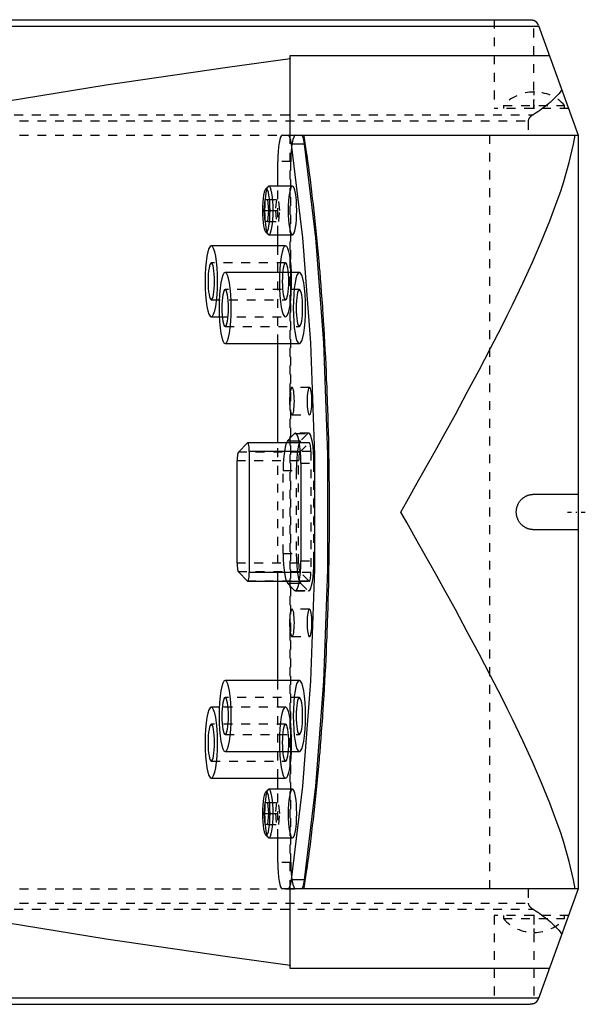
# Model space of a CAD drawing. Extents: x -545 to 345, y -109 to 109.
# Tile 3 of 19: x -228 to -164, y -56 to 56. Entities that reach past the tile are written whole.
import ezdxf

# ---------------------------------------------------------------- set-up
doc = ezdxf.new("R2010")
doc.units = 0
doc.linetypes.add('CENTER', pattern=[1.5, 0.45, -0.5, 0.05, -0.5])
doc.linetypes.add('DASHED', pattern=[2, 1, -1])
for name, color, linetype in [('AM_0', 7, 'CONTINUOUS'), ('AM_3', 7, 'DASHED'), ('AM_7', 7, 'CENTER')]:
    doc.layers.add(name, color=color, linetype=linetype)

msp = doc.modelspace()

# ---------------------------------------------------------------- linework, layer by layer
at = {"layer": 'AM_0', "color": 7, "linetype": 'CONTINUOUS'}
for p, q in [((-266.72, 54.78), (-168.97, 54.78)), ((-265.47, 55.5), (-169.93, 55.5)), ((-168.99, 54.84), (-164.5, 42.5)), ((-197.01, 42.5), (-197.01, 51.12)), ((-197.01, 51.12), (-197, 51.08)), ((-197, 42.5), (-197, 51.48)), ((-197, 51.48), (-167.77, 51.48)), ((-197.87, 42.5), (-164.5, 42.5)), ((-164.5, 42.5), (-164.5, -42.5)), ((-195.37, 41.46), (-196.84, 41.46)), ((-198.39, 36.75), (-198.39, 39.5)), ((-199.48, 36.71), (-199.77, 36.41)), ((-196.74, 36.75), (-199.4, 36.75)), ((-199.94, 34), (-199.82, 35.24)), ((-199.82, 35.24), (-199.57, 35.24)), ((-199.57, 35.24), (-199.45, 34)), ((-199.82, 32.76), (-199.94, 34)), ((-199.94, 34), (-199.45, 34)), ((-199.45, 34), (-199.57, 32.76)), ((-199.57, 32.76), (-199.82, 32.76)), ((-199.77, 31.59), (-199.48, 31.29)), ((-199.4, 31.25), (-196.74, 31.25)), ((-198.39, 30), (-198.39, 31.25)), ((-197.52, 30), (-205.89, 30)), ((-195.96, 27), (-204.33, 27)), ((-205.89, 22), (-205, 22)), ((-204.33, 19), (-195.96, 19)), ((-198.39, 7.81), (-198.39, 19)), ((-202.84, 6.75), (-201.81, 7.79)), ((-195.96, 7.81), (-201.78, 7.81)), ((-197.29, 8.04), (-197.43, 7.81)), ((-197.29, 8.04), (-196.5, 8.85)), ((-197.29, 8.04), (-196, 8.04)), ((-196.5, 8.85), (-196.29, 8.85)), ((-201.61, 6.81), (-201.61, -6.81)), ((-195.85, 6.81), (-201.61, 6.81)), ((-202.98, -5.77), (-202.98, 5.77)), ((-195.8, 5.5), (-195.8, -5.49)), ((-169.5, 2), (-164.5, 2)), ((-164.5, -2), (-169.5, -2)), ((-201.81, -7.79), (-202.84, -6.75)), ((-195.85, -6.81), (-201.61, -6.81)), ((-201.78, -7.81), (-195.96, -7.81)), ((-198.39, -19), (-198.39, -7.81)), ((-197.42, -7.81), (-197.29, -8.03)), ((-197.29, -8.03), (-196, -8.03)), ((-196.5, -8.84), (-197.29, -8.03)), ((-196.5, -8.84), (-196.29, -8.84)), ((-195.96, -19), (-204.33, -19)), ((-205, -22), (-205.89, -22)), ((-204.33, -27), (-195.96, -27)), ((-205.89, -30), (-197.52, -30)), ((-198.39, -31.25), (-198.39, -30)), ((-199.48, -31.29), (-199.77, -31.59)), ((-196.74, -31.25), (-199.4, -31.25)), ((-199.94, -34), (-199.82, -32.76)), ((-199.82, -32.76), (-199.57, -32.76)), ((-199.57, -32.76), (-199.45, -34)), ((-199.82, -35.24), (-199.94, -34)), ((-199.94, -34), (-199.45, -34)), ((-199.45, -34), (-199.57, -35.24)), ((-199.57, -35.24), (-199.82, -35.24)), ((-199.77, -36.41), (-199.48, -36.71)), ((-199.4, -36.75), (-196.74, -36.75)), ((-198.39, -39.5), (-198.39, -36.75)), ((-195.37, -41.46), (-196.84, -41.46)), ((-164.5, -42.5), (-197.87, -42.5)), ((-197.01, -51.12), (-197.01, -42.5)), ((-197, -51.48), (-197, -42.5)), ((-164.5, -42.5), (-168.99, -54.84)), ((-197, -51.08), (-197.01, -51.12)), ((-167.77, -51.48), (-197, -51.48)), ((-266.72, -54.78), (-168.97, -54.78)), ((-265.47, -55.5), (-169.93, -55.5))]:
    msp.add_line(p, q, dxfattribs=at)
for points in [[(-197.87, 42.5), (-197.97, 42.44), (-198.07, 42.27), (-198.16, 41.99), (-198.24, 41.62), (-198.3, 41.17), (-198.35, 40.65), (-198.38, 40.09), (-198.39, 39.5)], [(-196.84, 41.46), (-196.92, 41.9), (-197.02, 42.23), (-197.13, 42.43), (-197.24, 42.5)], [(-195.37, 41.46), (-195.46, 41.9), (-195.55, 42.23), (-195.66, 42.43), (-195.77, 42.5)], [(-196.84, -41.46), (-195.56, -30.9), (-194.68, -19.06), (-194.22, -6.44), (-194.22, 6.44), (-194.68, 19.06), (-195.56, 30.9), (-196.84, 41.46)], [(-195.37, -41.46), (-194.09, -30.9), (-193.21, -19.06), (-192.76, -6.44), (-192.76, 6.44), (-193.21, 19.06), (-194.09, 30.9), (-195.37, 41.46)], [(-199.48, 31.29), (-199.39, 31.25), (-199.3, 31.31), (-199.21, 31.47), (-199.13, 31.73), (-199.06, 32.07), (-199, 32.49), (-198.96, 32.96), (-198.93, 33.47), (-198.92, 34), (-198.93, 34.53), (-198.96, 35.04), (-199, 35.51), (-199.06, 35.93), (-199.13, 36.27), (-199.21, 36.53), (-199.3, 36.69), (-199.39, 36.75), (-199.48, 36.71)], [(-196.74, 31.25), (-196.65, 31.3), (-196.56, 31.46), (-196.48, 31.71), (-196.4, 32.06), (-196.34, 32.47), (-196.3, 32.95), (-196.27, 33.46), (-196.26, 34), (-196.27, 34.54), (-196.3, 35.05), (-196.34, 35.53), (-196.4, 35.94), (-196.48, 36.29), (-196.56, 36.54), (-196.65, 36.7), (-196.74, 36.75)], [(-196.85, 27), (-196.89, 27.71), (-196.96, 28.35), (-197.05, 28.92), (-197.15, 29.38), (-197.27, 29.72), (-197.39, 29.93), (-197.52, 30)], [(-195.96, 19), (-195.82, 19.08), (-195.69, 19.3), (-195.57, 19.67), (-195.47, 20.17), (-195.38, 20.78), (-195.32, 21.47), (-195.28, 22.22), (-195.26, 23), (-195.28, 23.78), (-195.32, 24.53), (-195.38, 25.22), (-195.47, 25.83), (-195.57, 26.33), (-195.69, 26.7), (-195.82, 26.92), (-195.96, 27)], [(-195.8, 5.5), (-195.81, 6.15), (-195.85, 6.78), (-195.9, 7.37), (-195.97, 7.88), (-196.06, 8.3), (-196.16, 8.62), (-196.27, 8.82), (-196.38, 8.9), (-196.5, 8.85)], [(-201.61, 6.81), (-201.61, 7), (-201.62, 7.19), (-201.64, 7.36), (-201.66, 7.51), (-201.68, 7.63), (-201.71, 7.73), (-201.74, 7.79), (-201.78, 7.81), (-201.81, 7.79)], [(-202.84, 6.75), (-202.87, 6.7), (-202.9, 6.61), (-202.93, 6.48), (-202.95, 6.33), (-202.97, 6.16), (-202.98, 5.97), (-202.98, 5.77)], [(-196.5, -8.84), (-196.38, -8.89), (-196.27, -8.81), (-196.16, -8.61), (-196.06, -8.29), (-195.97, -7.87), (-195.9, -7.36), (-195.85, -6.77), (-195.81, -6.14), (-195.8, -5.49)], [(-202.98, -5.77), (-202.98, -5.97), (-202.97, -6.16), (-202.95, -6.33), (-202.93, -6.48), (-202.9, -6.61), (-202.87, -6.7), (-202.84, -6.75)], [(-201.81, -7.79), (-201.78, -7.81), (-201.74, -7.79), (-201.71, -7.73), (-201.68, -7.63), (-201.66, -7.51), (-201.64, -7.36), (-201.62, -7.19), (-201.61, -7), (-201.61, -6.81)], [(-195.96, -27), (-195.82, -26.92), (-195.69, -26.7), (-195.57, -26.33), (-195.47, -25.83), (-195.38, -25.22), (-195.32, -24.53), (-195.28, -23.78), (-195.26, -23), (-195.28, -22.22), (-195.32, -21.47), (-195.38, -20.78), (-195.47, -20.17), (-195.57, -19.67), (-195.69, -19.3), (-195.82, -19.08), (-195.96, -19)], [(-197.52, -30), (-197.39, -29.93), (-197.27, -29.72), (-197.15, -29.38), (-197.05, -28.92), (-196.96, -28.35), (-196.89, -27.71), (-196.85, -27)], [(-199.48, -36.71), (-199.39, -36.75), (-199.3, -36.69), (-199.21, -36.53), (-199.13, -36.27), (-199.06, -35.93), (-199, -35.51), (-198.96, -35.04), (-198.93, -34.53), (-198.92, -34), (-198.93, -33.47), (-198.96, -32.96), (-199, -32.49), (-199.06, -32.07), (-199.13, -31.73), (-199.21, -31.47), (-199.3, -31.31), (-199.39, -31.25), (-199.48, -31.29)], [(-196.74, -36.75), (-196.65, -36.7), (-196.56, -36.54), (-196.48, -36.29), (-196.4, -35.94), (-196.34, -35.53), (-196.3, -35.05), (-196.27, -34.54), (-196.26, -34), (-196.27, -33.46), (-196.3, -32.95), (-196.34, -32.47), (-196.4, -32.06), (-196.48, -31.71), (-196.56, -31.46), (-196.65, -31.3), (-196.74, -31.25)], [(-198.39, -39.5), (-198.38, -40.09), (-198.35, -40.65), (-198.3, -41.17), (-198.24, -41.62), (-198.16, -41.99), (-198.07, -42.27), (-197.97, -42.44), (-197.87, -42.5)], [(-197.24, -42.5), (-197.13, -42.43), (-197.02, -42.23), (-196.92, -41.9), (-196.84, -41.46)], [(-195.77, -42.5), (-195.66, -42.43), (-195.55, -42.23), (-195.46, -41.9), (-195.37, -41.46)]]:
    msp.add_lwpolyline(points, dxfattribs=at)
for points in [[(-199.7, 36.45), (-199.78, 36.4), (-199.86, 36.26), (-199.93, 36.04), (-200, 35.73), (-200.05, 35.36), (-200.09, 34.94), (-200.11, 34.48), (-200.12, 34), (-200.11, 33.52), (-200.09, 33.06), (-200.05, 32.64), (-200, 32.27), (-199.93, 31.96), (-199.86, 31.74), (-199.78, 31.6), (-199.7, 31.55), (-199.61, 31.6), (-199.53, 31.74), (-199.46, 31.96), (-199.39, 32.27), (-199.34, 32.64), (-199.3, 33.06), (-199.28, 33.52), (-199.27, 34), (-199.28, 34.48), (-199.3, 34.94), (-199.34, 35.36), (-199.39, 35.73), (-199.46, 36.04), (-199.53, 36.26), (-199.61, 36.4)], [(-205.89, 22), (-205.76, 22.08), (-205.63, 22.3), (-205.51, 22.67), (-205.4, 23.17), (-205.32, 23.78), (-205.25, 24.47), (-205.21, 25.22), (-205.2, 26), (-205.21, 26.78), (-205.25, 27.53), (-205.32, 28.22), (-205.4, 28.83), (-205.51, 29.33), (-205.63, 29.7), (-205.76, 29.92), (-205.89, 30), (-206.03, 29.92), (-206.16, 29.7), (-206.28, 29.33), (-206.38, 28.83), (-206.47, 28.22), (-206.53, 27.53), (-206.57, 26.78), (-206.59, 26), (-206.57, 25.22), (-206.53, 24.47), (-206.47, 23.78), (-206.38, 23.17), (-206.28, 22.67), (-206.16, 22.3), (-206.03, 22.08)], [(-205.89, 28.1), (-205.96, 28.06), (-206.03, 27.94), (-206.1, 27.75), (-206.15, 27.48), (-206.2, 27.17), (-206.23, 26.8), (-206.25, 26.41), (-206.26, 26), (-206.25, 25.59), (-206.23, 25.2), (-206.2, 24.83), (-206.15, 24.52), (-206.1, 24.25), (-206.03, 24.06), (-205.96, 23.94), (-205.89, 23.9), (-205.82, 23.94), (-205.75, 24.06), (-205.69, 24.25), (-205.64, 24.52), (-205.59, 24.83), (-205.56, 25.2), (-205.54, 25.59), (-205.53, 26), (-205.54, 26.41), (-205.56, 26.8), (-205.59, 27.17), (-205.64, 27.48), (-205.69, 27.75), (-205.75, 27.94), (-205.82, 28.06)], [(-204.33, 19), (-204.19, 19.08), (-204.06, 19.3), (-203.94, 19.67), (-203.84, 20.17), (-203.75, 20.78), (-203.69, 21.47), (-203.65, 22.22), (-203.64, 23), (-203.65, 23.78), (-203.69, 24.53), (-203.75, 25.22), (-203.84, 25.83), (-203.94, 26.33), (-204.06, 26.7), (-204.19, 26.92), (-204.33, 27), (-204.47, 26.92), (-204.6, 26.7), (-204.72, 26.33), (-204.82, 25.83), (-204.91, 25.22), (-204.97, 24.53), (-205.01, 23.78), (-205.02, 23), (-205.01, 22.22), (-204.97, 21.47), (-204.91, 20.78), (-204.82, 20.17), (-204.72, 19.67), (-204.6, 19.3), (-204.47, 19.08)], [(-204.33, 25.1), (-204.4, 25.06), (-204.47, 24.94), (-204.53, 24.75), (-204.59, 24.48), (-204.63, 24.17), (-204.67, 23.8), (-204.69, 23.41), (-204.69, 23), (-204.69, 22.59), (-204.67, 22.2), (-204.63, 21.83), (-204.59, 21.52), (-204.53, 21.25), (-204.47, 21.06), (-204.4, 20.94), (-204.33, 20.9), (-204.26, 20.94), (-204.19, 21.06), (-204.13, 21.25), (-204.07, 21.52), (-204.03, 21.83), (-203.99, 22.2), (-203.97, 22.59), (-203.97, 23), (-203.97, 23.41), (-203.99, 23.8), (-204.03, 24.17), (-204.07, 24.48), (-204.13, 24.75), (-204.19, 24.94), (-204.26, 25.06)], [(-196.79, 10.95), (-196.74, 10.98), (-196.69, 11.07), (-196.64, 11.21), (-196.6, 11.4), (-196.57, 11.64), (-196.54, 11.91), (-196.53, 12.2), (-196.52, 12.5), (-196.53, 12.8), (-196.54, 13.09), (-196.57, 13.36), (-196.6, 13.6), (-196.64, 13.79), (-196.69, 13.93), (-196.74, 14.02), (-196.79, 14.05), (-196.85, 14.02), (-196.9, 13.93), (-196.94, 13.79), (-196.98, 13.6), (-197.02, 13.36), (-197.04, 13.09), (-197.06, 12.8), (-197.06, 12.5), (-197.06, 12.2), (-197.04, 11.91), (-197.02, 11.64), (-196.98, 11.4), (-196.94, 11.21), (-196.9, 11.07), (-196.85, 10.98)], [(-196.79, -14.05), (-196.74, -14.02), (-196.69, -13.93), (-196.64, -13.79), (-196.6, -13.6), (-196.57, -13.36), (-196.54, -13.09), (-196.53, -12.8), (-196.52, -12.5), (-196.53, -12.2), (-196.54, -11.91), (-196.57, -11.64), (-196.6, -11.4), (-196.64, -11.21), (-196.69, -11.07), (-196.74, -10.98), (-196.79, -10.95), (-196.85, -10.98), (-196.9, -11.07), (-196.94, -11.21), (-196.98, -11.4), (-197.02, -11.64), (-197.04, -11.91), (-197.06, -12.2), (-197.06, -12.5), (-197.06, -12.8), (-197.04, -13.09), (-197.02, -13.36), (-196.98, -13.6), (-196.94, -13.79), (-196.9, -13.93), (-196.85, -14.02)], [(-204.33, -27), (-204.19, -26.92), (-204.06, -26.7), (-203.94, -26.33), (-203.84, -25.83), (-203.75, -25.22), (-203.69, -24.53), (-203.65, -23.78), (-203.64, -23), (-203.65, -22.22), (-203.69, -21.47), (-203.75, -20.78), (-203.84, -20.17), (-203.94, -19.67), (-204.06, -19.3), (-204.19, -19.08), (-204.33, -19), (-204.47, -19.08), (-204.6, -19.3), (-204.72, -19.67), (-204.82, -20.17), (-204.91, -20.78), (-204.97, -21.47), (-205.01, -22.22), (-205.02, -23), (-205.01, -23.78), (-204.97, -24.53), (-204.91, -25.22), (-204.82, -25.83), (-204.72, -26.33), (-204.6, -26.7), (-204.47, -26.92)], [(-204.33, -20.9), (-204.4, -20.94), (-204.47, -21.06), (-204.53, -21.25), (-204.59, -21.52), (-204.63, -21.83), (-204.67, -22.2), (-204.69, -22.59), (-204.69, -23), (-204.69, -23.41), (-204.67, -23.8), (-204.63, -24.17), (-204.59, -24.48), (-204.53, -24.75), (-204.47, -24.94), (-204.4, -25.06), (-204.33, -25.1), (-204.26, -25.06), (-204.19, -24.94), (-204.13, -24.75), (-204.07, -24.48), (-204.03, -24.17), (-203.99, -23.8), (-203.97, -23.41), (-203.97, -23), (-203.97, -22.59), (-203.99, -22.2), (-204.03, -21.83), (-204.07, -21.52), (-204.13, -21.25), (-204.19, -21.06), (-204.26, -20.94)], [(-205.89, -30), (-205.76, -29.92), (-205.63, -29.7), (-205.51, -29.33), (-205.4, -28.83), (-205.32, -28.22), (-205.25, -27.53), (-205.21, -26.78), (-205.2, -26), (-205.21, -25.22), (-205.25, -24.47), (-205.32, -23.78), (-205.4, -23.17), (-205.51, -22.67), (-205.63, -22.3), (-205.76, -22.08), (-205.89, -22), (-206.03, -22.08), (-206.16, -22.3), (-206.28, -22.67), (-206.38, -23.17), (-206.47, -23.78), (-206.53, -24.47), (-206.57, -25.22), (-206.59, -26), (-206.57, -26.78), (-206.53, -27.53), (-206.47, -28.22), (-206.38, -28.83), (-206.28, -29.33), (-206.16, -29.7), (-206.03, -29.92)], [(-205.89, -23.9), (-205.96, -23.94), (-206.03, -24.06), (-206.1, -24.25), (-206.15, -24.52), (-206.2, -24.83), (-206.23, -25.2), (-206.25, -25.59), (-206.26, -26), (-206.25, -26.41), (-206.23, -26.8), (-206.2, -27.17), (-206.15, -27.48), (-206.1, -27.75), (-206.03, -27.94), (-205.96, -28.06), (-205.89, -28.1), (-205.82, -28.06), (-205.75, -27.94), (-205.69, -27.75), (-205.64, -27.48), (-205.59, -27.17), (-205.56, -26.8), (-205.54, -26.41), (-205.53, -26), (-205.54, -25.59), (-205.56, -25.2), (-205.59, -24.83), (-205.64, -24.52), (-205.69, -24.25), (-205.75, -24.06), (-205.82, -23.94)], [(-199.7, -31.55), (-199.78, -31.6), (-199.86, -31.74), (-199.93, -31.96), (-200, -32.27), (-200.05, -32.64), (-200.09, -33.06), (-200.11, -33.52), (-200.12, -34), (-200.11, -34.48), (-200.09, -34.94), (-200.05, -35.36), (-200, -35.73), (-199.93, -36.04), (-199.86, -36.26), (-199.78, -36.4), (-199.7, -36.45), (-199.61, -36.4), (-199.53, -36.26), (-199.46, -36.04), (-199.39, -35.73), (-199.34, -35.36), (-199.3, -34.94), (-199.28, -34.48), (-199.27, -34), (-199.28, -33.52), (-199.3, -33.06), (-199.34, -32.64), (-199.39, -32.27), (-199.46, -31.96), (-199.53, -31.74), (-199.61, -31.6)]]:
    msp.add_lwpolyline(points, close=True, dxfattribs=at)
for points in [[(-169.93, 55.5, 0), (-169.92, 55.5, 0), (-169.9, 55.5, 0), (-169.87, 55.5, 0), (-169.86, 55.5, 0), (-169.85, 55.5, 0), (-169.82, 55.49, 0), (-169.8, 55.49, 0), (-169.77, 55.49, 0), (-169.75, 55.48, 0), (-169.73, 55.48, 0), (-169.71, 55.48, 0), (-169.7, 55.47, 0), (-169.68, 55.47, 0), (-169.65, 55.46, 0), (-169.63, 55.45, 0), (-169.6, 55.45, 0), (-169.58, 55.44, 0), (-169.57, 55.43, 0), (-169.56, 55.43, 0), (-169.53, 55.42, 0), (-169.51, 55.41, 0), (-169.5, 55.4, 0)], [(-237.22, 44.92, 0), (-230.89, 46.02, 0), (-217.76, 48.15, 0), (-204.07, 50.16, 0), (-197.01, 51.12, 0)], [(-195.48, 42.5, 0), (-195.43, 42.18, 0), (-195.33, 41.53, 0), (-195.23, 40.87, 0), (-195.18, 40.54, 0), (-195.13, 40.21, 0), (-195.04, 39.54, 0), (-194.94, 38.86, 0), (-194.85, 38.18, 0), (-194.76, 37.48, 0), (-194.67, 36.78, 0), (-194.63, 36.43, 0), (-194.58, 36.08, 0), (-194.5, 35.36, 0), (-194.42, 34.65, 0), (-194.33, 33.92, 0), (-194.25, 33.19, 0), (-194.17, 32.45, 0), (-194.14, 32.08, 0), (-194.1, 31.71, 0), (-194.02, 30.96, 0), (-193.95, 30.2, 0), (-193.91, 29.82, 0), (-193.88, 29.44, 0), (-193.81, 28.67, 0), (-193.74, 27.9, 0), (-193.71, 27.51, 0), (-193.67, 27.12, 0), (-193.61, 26.34, 0), (-193.55, 25.55, 0), (-193.49, 24.76, 0), (-193.43, 23.97, 0), (-193.37, 23.16, 0), (-193.35, 22.76, 0), (-193.32, 22.36, 0), (-193.27, 21.55, 0), (-193.22, 20.74, 0), (-193.17, 19.92, 0), (-193.12, 19.1, 0), (-193.08, 18.28, 0), (-193.05, 17.86, 0), (-193.03, 17.45, 0), (-192.99, 16.62, 0), (-192.95, 15.78, 0), (-192.92, 14.95, 0), (-192.88, 14.11, 0), (-192.85, 13.27, 0), (-192.83, 12.84, 0), (-192.82, 12.42, 0), (-192.79, 11.58, 0), (-192.76, 10.73, 0), (-192.74, 9.88, 0), (-192.72, 9.02, 0), (-192.69, 8.17, 0), (-192.69, 7.74, 0), (-192.68, 7.31, 0), (-192.66, 6.46, 0), (-192.65, 5.6, 0), (-192.63, 4.74, 0), (-192.62, 3.88, 0), (-192.61, 3.02, 0), (-192.61, 2.59, 0), (-192.61, 2.16, 0), (-192.6, 1.29, 0), (-192.6, 0.43, 0), (-192.6, 0, 0), (-192.6, -0.43, 0), (-192.6, -1.29, 0), (-192.61, -2.16, 0), (-192.61, -2.59, 0), (-192.61, -3.02, 0), (-192.62, -3.88, 0), (-192.63, -4.74, 0), (-192.65, -5.6, 0), (-192.66, -6.46, 0), (-192.68, -7.31, 0), (-192.69, -7.74, 0), (-192.69, -8.17, 0), (-192.72, -9.02, 0), (-192.74, -9.88, 0), (-192.76, -10.73, 0), (-192.79, -11.58, 0), (-192.82, -12.42, 0), (-192.83, -12.84, 0), (-192.85, -13.27, 0), (-192.88, -14.11, 0), (-192.92, -14.95, 0), (-192.95, -15.78, 0), (-192.99, -16.62, 0), (-193.03, -17.45, 0), (-193.05, -17.86, 0), (-193.08, -18.28, 0), (-193.12, -19.1, 0), (-193.17, -19.92, 0), (-193.22, -20.74, 0), (-193.27, -21.55, 0), (-193.32, -22.36, 0), (-193.35, -22.76, 0), (-193.37, -23.16, 0), (-193.43, -23.97, 0), (-193.49, -24.76, 0), (-193.55, -25.55, 0), (-193.61, -26.34, 0), (-193.67, -27.12, 0), (-193.71, -27.51, 0), (-193.74, -27.9, 0), (-193.81, -28.67, 0), (-193.88, -29.44, 0), (-193.91, -29.82, 0), (-193.95, -30.2, 0), (-194.02, -30.96, 0), (-194.1, -31.71, 0), (-194.14, -32.08, 0), (-194.17, -32.45, 0), (-194.25, -33.19, 0), (-194.33, -33.92, 0), (-194.42, -34.65, 0), (-194.5, -35.36, 0), (-194.58, -36.08, 0), (-194.63, -36.43, 0), (-194.67, -36.78, 0), (-194.76, -37.48, 0), (-194.85, -38.18, 0), (-194.94, -38.86, 0), (-195.04, -39.54, 0), (-195.13, -40.21, 0), (-195.18, -40.54, 0), (-195.23, -40.87, 0), (-195.33, -41.53, 0), (-195.43, -42.18, 0), (-195.48, -42.5, 0)], [(-184.5, 0, 0), (-183.83, 1.2, 0), (-182.47, 3.61, 0), (-181.11, 6.06, 0), (-180.42, 7.29, 0), (-179.74, 8.53, 0), (-178.37, 11.01, 0), (-177.02, 13.5, 0), (-175.69, 15.98, 0), (-174.39, 18.46, 0), (-173.13, 20.93, 0), (-172.51, 22.15, 0), (-171.91, 23.37, 0), (-170.75, 25.79, 0), (-169.66, 28.17, 0), (-168.64, 30.52, 0), (-167.71, 32.82, 0), (-166.87, 35.07, 0), (-166.49, 36.17, 0), (-166.13, 37.27, 0), (-165.52, 39.41, 0), (-165.03, 41.48, 0), (-164.84, 42.5, 0)], [(-169.5, -2, 0), (-169.52, -2, 0), (-169.57, -2, 0), (-169.61, -2, 0), (-169.64, -2, 0), (-169.66, -1.99, 0), (-169.71, -1.99, 0), (-169.76, -1.98, 0), (-169.8, -1.98, 0), (-169.85, -1.97, 0), (-169.9, -1.96, 0), (-169.93, -1.95, 0), (-169.95, -1.95, 0), (-170, -1.94, 0), (-170.05, -1.92, 0), (-170.1, -1.91, 0), (-170.15, -1.89, 0), (-170.2, -1.88, 0), (-170.22, -1.87, 0), (-170.24, -1.86, 0), (-170.29, -1.84, 0), (-170.34, -1.81, 0), (-170.37, -1.8, 0), (-170.39, -1.79, 0), (-170.44, -1.77, 0), (-170.49, -1.74, 0), (-170.51, -1.73, 0), (-170.53, -1.71, 0), (-170.58, -1.68, 0), (-170.63, -1.65, 0), (-170.67, -1.62, 0), (-170.72, -1.59, 0), (-170.76, -1.55, 0), (-170.78, -1.53, 0), (-170.81, -1.52, 0), (-170.85, -1.48, 0), (-170.89, -1.44, 0), (-170.93, -1.4, 0), (-170.97, -1.36, 0), (-171.01, -1.31, 0), (-171.03, -1.29, 0), (-171.05, -1.27, 0), (-171.08, -1.22, 0), (-171.12, -1.17, 0), (-171.16, -1.12, 0), (-171.19, -1.07, 0), (-171.23, -1.01, 0), (-171.24, -0.98, 0), (-171.26, -0.95, 0), (-171.29, -0.89, 0), (-171.32, -0.83, 0), (-171.34, -0.77, 0), (-171.37, -0.71, 0), (-171.39, -0.64, 0), (-171.4, -0.61, 0), (-171.41, -0.58, 0), (-171.43, -0.51, 0), (-171.45, -0.44, 0), (-171.46, -0.38, 0), (-171.48, -0.31, 0), (-171.49, -0.24, 0), (-171.49, -0.21, 0), (-171.49, -0.17, 0), (-171.5, -0.1, 0), (-171.5, -0.03, 0), (-171.5, 0, 0), (-171.5, 0.03, 0), (-171.5, 0.1, 0), (-171.49, 0.17, 0), (-171.49, 0.21, 0), (-171.49, 0.24, 0), (-171.48, 0.31, 0), (-171.46, 0.38, 0), (-171.45, 0.44, 0), (-171.43, 0.51, 0), (-171.41, 0.58, 0), (-171.4, 0.61, 0), (-171.39, 0.64, 0), (-171.37, 0.71, 0), (-171.34, 0.77, 0), (-171.32, 0.83, 0), (-171.29, 0.89, 0), (-171.26, 0.95, 0), (-171.24, 0.98, 0), (-171.23, 1.01, 0), (-171.19, 1.07, 0), (-171.16, 1.12, 0), (-171.12, 1.17, 0), (-171.08, 1.22, 0), (-171.05, 1.27, 0), (-171.03, 1.29, 0), (-171.01, 1.31, 0), (-170.97, 1.36, 0), (-170.93, 1.4, 0), (-170.89, 1.44, 0), (-170.85, 1.48, 0), (-170.81, 1.52, 0), (-170.78, 1.53, 0), (-170.76, 1.55, 0), (-170.72, 1.59, 0), (-170.67, 1.62, 0), (-170.63, 1.65, 0), (-170.58, 1.68, 0), (-170.53, 1.71, 0), (-170.51, 1.73, 0), (-170.49, 1.74, 0), (-170.44, 1.77, 0), (-170.39, 1.79, 0), (-170.37, 1.8, 0), (-170.34, 1.81, 0), (-170.29, 1.84, 0), (-170.24, 1.86, 0), (-170.22, 1.87, 0), (-170.2, 1.88, 0), (-170.15, 1.89, 0), (-170.1, 1.91, 0), (-170.05, 1.92, 0), (-170, 1.94, 0), (-169.95, 1.95, 0), (-169.93, 1.95, 0), (-169.9, 1.96, 0), (-169.85, 1.97, 0), (-169.8, 1.98, 0), (-169.76, 1.98, 0), (-169.71, 1.99, 0), (-169.66, 1.99, 0), (-169.64, 2, 0), (-169.61, 2, 0), (-169.57, 2, 0), (-169.52, 2, 0), (-169.5, 2, 0)], [(-164.84, -42.5, 0), (-165.03, -41.48, 0), (-165.52, -39.41, 0), (-166.13, -37.27, 0), (-166.49, -36.17, 0), (-166.87, -35.07, 0), (-167.71, -32.82, 0), (-168.64, -30.52, 0), (-169.66, -28.17, 0), (-170.75, -25.79, 0), (-171.91, -23.37, 0), (-172.51, -22.15, 0), (-173.13, -20.93, 0), (-174.39, -18.46, 0), (-175.69, -15.98, 0), (-177.02, -13.5, 0), (-178.37, -11.01, 0), (-179.74, -8.53, 0), (-180.42, -7.29, 0), (-181.11, -6.06, 0), (-182.47, -3.61, 0), (-183.83, -1.2, 0), (-184.5, 0, 0)], [(-197.01, -51.12, 0), (-204.07, -50.16, 0), (-217.76, -48.15, 0), (-230.89, -46.02, 0), (-237.22, -44.92, 0)], [(-169.5, -55.4, 0), (-169.51, -55.41, 0), (-169.53, -55.42, 0), (-169.56, -55.43, 0), (-169.57, -55.43, 0), (-169.58, -55.44, 0), (-169.6, -55.45, 0), (-169.63, -55.45, 0), (-169.65, -55.46, 0), (-169.68, -55.47, 0), (-169.7, -55.47, 0), (-169.71, -55.48, 0), (-169.73, -55.48, 0), (-169.75, -55.48, 0), (-169.77, -55.49, 0), (-169.8, -55.49, 0), (-169.82, -55.49, 0), (-169.85, -55.5, 0), (-169.86, -55.5, 0), (-169.87, -55.5, 0), (-169.9, -55.5, 0), (-169.92, -55.5, 0), (-169.93, -55.5, 0)]]:
    msp.add_polyline3d(points, dxfattribs=at)
for centre, start, end in [((-169.93, 54.5), 20, 64.4168), ((-169.93, -54.5), 295.5832, 340)]:
    msp.add_arc(centre, 1, start, end, dxfattribs=at)
at = {"layer": 'AM_3', "color": 6, "linetype": 'DASHED'}
for p, q in [((-174, 55.5), (-174, 45.5)), ((-169.5, 45.5), (-169.5, 55.4)), ((-169.45, 47.34), (-169.55, 47.34)), ((-172.95, 45.84), (-172.95, 45.5)), ((-172.95, 45.84), (-166.05, 45.84)), ((-166.05, 45.5), (-166.05, 45.84)), ((-276.12, 44.79), (-169.59, 44.79)), ((-165.59, 45.5), (-174, 45.5)), ((-275.51, 44.09), (-170.14, 44.09)), ((-170.14, 44.09), (-170.14, 42.5)), ((-275.51, 42.5), (-195.48, 42.5)), ((-197.01, -42.5), (-197.01, 42.5)), ((-174.5, 42.5), (-174.5, -42.5)), ((-196.92, 39.5), (-198.39, 39.5)), ((-196.92, -39.5), (-196.92, 39.5)), ((-198.39, 31.25), (-198.39, 36.75)), ((-199.57, 35.24), (-198.29, 35.24)), ((-198.54, 35.24), (-198.66, 34)), ((-198.17, 34), (-198.29, 35.24)), ((-199.45, 34), (-198.17, 34)), ((-198.66, 34), (-198.54, 32.76)), ((-198.29, 32.76), (-198.17, 34)), ((-199.57, 32.76), (-198.29, 32.76)), ((-198.39, 19), (-198.39, 30)), ((-197.52, 28.1), (-205.89, 28.1)), ((-195.96, 25.1), (-204.33, 25.1)), ((-205.89, 23.9), (-197.52, 23.9)), ((-205, 22), (-197.52, 22)), ((-204.33, 20.9), (-195.96, 20.9)), ((-194.82, 14.05), (-196.79, 14.05)), ((-196.79, 10.95), (-194.82, 10.95)), ((-194.92, 8.9), (-196.39, 8.9)), ((-194.87, 7.79), (-201.81, 7.79)), ((-198.39, -7.81), (-198.39, 7.81)), ((-196.29, 8.85), (-195.02, 8.85)), ((-196, 8.04), (-195.82, 8.04)), ((-194.84, 7.81), (-195.96, 7.81)), ((-195.89, 6.75), (-194.87, 7.79)), ((-195.02, 8.85), (-195.82, 8.04)), ((-195.89, 6.75), (-202.84, 6.75)), ((-194.66, 6.81), (-195.85, 6.81)), ((-194.66, 6.81), (-194.66, -6.81)), ((-196.04, 5.77), (-202.98, 5.77)), ((-196.04, -5.77), (-196.04, 5.77)), ((-197.78, 4.69), (-196.31, 4.69)), ((-197.78, -4.68), (-197.78, 4.69)), ((-196.31, 4.69), (-196.31, -4.68)), ((-195.8, 5.5), (-194.33, 5.5)), ((-194.33, -5.49), (-194.33, 5.5)), ((-197.78, -4.68), (-196.31, -4.68)), ((-195.8, -5.49), (-194.33, -5.49)), ((-196.04, -5.77), (-202.98, -5.77)), ((-195.89, -6.75), (-202.84, -6.75)), ((-194.87, -7.79), (-195.89, -6.75)), ((-194.66, -6.81), (-195.85, -6.81)), ((-194.87, -7.79), (-201.81, -7.79)), ((-196.29, -8.84), (-195.02, -8.84)), ((-196, -8.03), (-195.82, -8.03)), ((-195.96, -7.81), (-194.84, -7.81)), ((-195.82, -8.03), (-195.02, -8.84)), ((-196.39, -8.89), (-194.92, -8.89)), ((-194.82, -10.95), (-196.79, -10.95)), ((-196.79, -14.05), (-194.82, -14.05)), ((-198.39, -30), (-198.39, -19)), ((-195.96, -20.9), (-204.33, -20.9)), ((-197.52, -22), (-205, -22)), ((-197.52, -23.9), (-205.89, -23.9)), ((-204.33, -25.1), (-195.96, -25.1)), ((-205.89, -28.1), (-197.52, -28.1)), ((-198.39, -36.75), (-198.39, -31.25)), ((-199.57, -32.76), (-198.29, -32.76)), ((-198.54, -32.76), (-198.66, -34)), ((-198.17, -34), (-198.29, -32.76)), ((-199.45, -34), (-198.17, -34)), ((-198.66, -34), (-198.54, -35.24)), ((-198.29, -35.24), (-198.17, -34)), ((-199.57, -35.24), (-198.29, -35.24)), ((-196.92, -39.5), (-198.39, -39.5)), ((-275.51, -42.5), (-195.48, -42.5)), ((-170.14, -42.5), (-170.14, -44.09)), ((-275.51, -44.09), (-170.14, -44.09)), ((-276.12, -44.79), (-169.59, -44.79)), ((-174, -45.5), (-174, -55.5)), ((-165.59, -45.5), (-174, -45.5)), ((-172.95, -45.5), (-172.95, -45.84)), ((-169.5, -45.5), (-169.5, -55.4)), ((-166.05, -45.84), (-166.05, -45.5)), ((-172.95, -45.84), (-166.05, -45.84))]:
    msp.add_line(p, q, dxfattribs=at)
for points in [[(-196.4, 42.5), (-196.5, 42.44), (-196.6, 42.27), (-196.69, 41.99), (-196.77, 41.62), (-196.84, 41.17), (-196.88, 40.65), (-196.91, 40.09), (-196.92, 39.5)], [(-199.48, 36.71), (-199.58, 36.56), (-199.66, 36.31), (-199.73, 35.97), (-199.79, 35.55), (-199.84, 35.07), (-199.87, 34.54), (-199.88, 34), (-199.87, 33.46), (-199.84, 32.93), (-199.79, 32.45), (-199.73, 32.03), (-199.66, 31.69), (-199.58, 31.44), (-199.48, 31.29)], [(-196.74, 36.75), (-196.83, 36.7), (-196.92, 36.54), (-197.01, 36.29), (-197.08, 35.94), (-197.14, 35.53), (-197.18, 35.05), (-197.21, 34.54), (-197.22, 34), (-197.21, 33.46), (-197.18, 32.95), (-197.14, 32.47), (-197.08, 32.06), (-197.01, 31.71), (-196.92, 31.46), (-196.83, 31.3), (-196.74, 31.25)], [(-197.52, 30), (-197.66, 29.92), (-197.79, 29.69), (-197.91, 29.31), (-198.02, 28.8), (-198.1, 28.18), (-198.17, 27.48), (-198.21, 26.72), (-198.22, 25.93), (-198.2, 25.14), (-198.16, 24.39), (-198.09, 23.7), (-198, 23.1), (-197.89, 22.61), (-197.77, 22.26), (-197.63, 22.05), (-197.5, 22), (-197.36, 22.11), (-197.23, 22.37), (-197.11, 22.77), (-197.01, 23.3), (-196.93, 23.94), (-196.87, 24.66), (-196.83, 25.42), (-196.83, 26.22), (-196.85, 27)], [(-195.96, 27), (-196.09, 26.92), (-196.23, 26.7), (-196.35, 26.33), (-196.45, 25.83), (-196.54, 25.22), (-196.6, 24.53), (-196.64, 23.78), (-196.65, 23), (-196.64, 22.22), (-196.6, 21.47), (-196.54, 20.78), (-196.45, 20.17), (-196.35, 19.67), (-196.23, 19.3), (-196.09, 19.08), (-195.96, 19)], [(-194.33, 5.5), (-194.34, 6.15), (-194.37, 6.78), (-194.42, 7.37), (-194.49, 7.88), (-194.58, 8.3), (-194.68, 8.62), (-194.79, 8.82), (-194.9, 8.9), (-195.02, 8.85)], [(-197.43, 7.81), (-197.53, 7.49), (-197.61, 7.07), (-197.69, 6.56), (-197.74, 5.97), (-197.77, 5.34), (-197.78, 4.69)], [(-195.82, 8.04), (-195.93, 7.85), (-196.04, 7.54), (-196.13, 7.12), (-196.2, 6.6), (-196.26, 6.01), (-196.29, 5.36), (-196.31, 4.69)], [(-194.66, 6.81), (-194.67, 7), (-194.68, 7.19), (-194.69, 7.36), (-194.71, 7.51), (-194.74, 7.63), (-194.77, 7.73), (-194.8, 7.79), (-194.83, 7.81), (-194.87, 7.79)], [(-195.89, 6.75), (-195.93, 6.7), (-195.96, 6.61), (-195.98, 6.48), (-196.01, 6.33), (-196.02, 6.16), (-196.03, 5.97), (-196.04, 5.77)], [(-197.78, -4.68), (-197.77, -5.34), (-197.74, -5.97), (-197.68, -6.56), (-197.61, -7.07), (-197.52, -7.49), (-197.42, -7.81)], [(-196.31, -4.68), (-196.29, -5.35), (-196.26, -6), (-196.2, -6.59), (-196.13, -7.11), (-196.04, -7.53), (-195.93, -7.84), (-195.82, -8.03)], [(-195.02, -8.84), (-194.9, -8.89), (-194.79, -8.81), (-194.68, -8.61), (-194.58, -8.29), (-194.49, -7.87), (-194.42, -7.36), (-194.37, -6.77), (-194.34, -6.14), (-194.33, -5.49)], [(-196.04, -5.77), (-196.03, -5.97), (-196.02, -6.16), (-196.01, -6.33), (-195.98, -6.48), (-195.96, -6.61), (-195.93, -6.7), (-195.89, -6.75)], [(-194.87, -7.79), (-194.83, -7.81), (-194.8, -7.79), (-194.77, -7.73), (-194.74, -7.63), (-194.71, -7.51), (-194.69, -7.36), (-194.68, -7.19), (-194.67, -7), (-194.66, -6.81)], [(-195.96, -19), (-196.09, -19.08), (-196.23, -19.3), (-196.35, -19.67), (-196.45, -20.17), (-196.54, -20.78), (-196.6, -21.47), (-196.64, -22.22), (-196.65, -23), (-196.64, -23.78), (-196.6, -24.53), (-196.54, -25.22), (-196.45, -25.83), (-196.35, -26.33), (-196.23, -26.7), (-196.09, -26.92), (-195.96, -27)], [(-196.85, -27), (-196.83, -26.22), (-196.83, -25.42), (-196.87, -24.66), (-196.93, -23.94), (-197.01, -23.3), (-197.11, -22.77), (-197.23, -22.37), (-197.36, -22.11), (-197.5, -22), (-197.63, -22.05), (-197.77, -22.26), (-197.89, -22.61), (-198, -23.1), (-198.09, -23.7), (-198.16, -24.39), (-198.2, -25.14), (-198.22, -25.93), (-198.21, -26.72), (-198.17, -27.48), (-198.1, -28.18), (-198.02, -28.8), (-197.91, -29.31), (-197.79, -29.69), (-197.66, -29.92), (-197.52, -30)], [(-199.48, -31.29), (-199.58, -31.44), (-199.66, -31.69), (-199.73, -32.03), (-199.79, -32.45), (-199.84, -32.93), (-199.87, -33.46), (-199.88, -34), (-199.87, -34.54), (-199.84, -35.07), (-199.79, -35.55), (-199.73, -35.97), (-199.66, -36.31), (-199.58, -36.56), (-199.48, -36.71)], [(-196.74, -31.25), (-196.83, -31.3), (-196.92, -31.46), (-197.01, -31.71), (-197.08, -32.06), (-197.14, -32.47), (-197.18, -32.95), (-197.21, -33.46), (-197.22, -34), (-197.21, -34.54), (-197.18, -35.05), (-197.14, -35.53), (-197.08, -35.94), (-197.01, -36.29), (-196.92, -36.54), (-196.83, -36.7), (-196.74, -36.75)], [(-196.92, -39.5), (-196.91, -40.09), (-196.88, -40.65), (-196.84, -41.17), (-196.77, -41.62), (-196.69, -41.99), (-196.6, -42.27), (-196.5, -42.44), (-196.4, -42.5)]]:
    msp.add_lwpolyline(points, dxfattribs=at)
for points in [[(-197.52, 28.1), (-197.59, 28.06), (-197.66, 27.94), (-197.72, 27.75), (-197.78, 27.48), (-197.83, 27.17), (-197.86, 26.8), (-197.88, 26.41), (-197.89, 26), (-197.88, 25.59), (-197.86, 25.2), (-197.83, 24.83), (-197.78, 24.52), (-197.72, 24.25), (-197.66, 24.06), (-197.59, 23.94), (-197.52, 23.9), (-197.45, 23.94), (-197.38, 24.06), (-197.32, 24.25), (-197.26, 24.52), (-197.22, 24.83), (-197.19, 25.2), (-197.16, 25.59), (-197.16, 26), (-197.16, 26.41), (-197.19, 26.8), (-197.22, 27.17), (-197.26, 27.48), (-197.32, 27.75), (-197.38, 27.94), (-197.45, 28.06)], [(-195.96, 25.1), (-196.03, 25.06), (-196.1, 24.94), (-196.16, 24.75), (-196.22, 24.48), (-196.26, 24.17), (-196.3, 23.8), (-196.32, 23.41), (-196.32, 23), (-196.32, 22.59), (-196.3, 22.2), (-196.26, 21.83), (-196.22, 21.52), (-196.16, 21.25), (-196.1, 21.06), (-196.03, 20.94), (-195.96, 20.9), (-195.89, 20.94), (-195.82, 21.06), (-195.76, 21.25), (-195.7, 21.52), (-195.66, 21.83), (-195.62, 22.2), (-195.6, 22.59), (-195.59, 23), (-195.6, 23.41), (-195.62, 23.8), (-195.66, 24.17), (-195.7, 24.48), (-195.76, 24.75), (-195.82, 24.94), (-195.89, 25.06)], [(-194.82, 14.05), (-194.88, 14.02), (-194.93, 13.93), (-194.97, 13.79), (-195.01, 13.6), (-195.05, 13.36), (-195.07, 13.09), (-195.09, 12.8), (-195.09, 12.5), (-195.09, 12.2), (-195.07, 11.91), (-195.05, 11.64), (-195.01, 11.4), (-194.97, 11.21), (-194.93, 11.07), (-194.88, 10.98), (-194.82, 10.95), (-194.77, 10.98), (-194.72, 11.07), (-194.67, 11.21), (-194.63, 11.4), (-194.6, 11.64), (-194.57, 11.91), (-194.56, 12.2), (-194.55, 12.5), (-194.56, 12.8), (-194.57, 13.09), (-194.6, 13.36), (-194.63, 13.6), (-194.67, 13.79), (-194.72, 13.93), (-194.77, 14.02)], [(-194.82, -10.95), (-194.88, -10.98), (-194.93, -11.07), (-194.97, -11.21), (-195.01, -11.4), (-195.05, -11.64), (-195.07, -11.91), (-195.09, -12.2), (-195.09, -12.5), (-195.09, -12.8), (-195.07, -13.09), (-195.05, -13.36), (-195.01, -13.6), (-194.97, -13.79), (-194.93, -13.93), (-194.88, -14.02), (-194.82, -14.05), (-194.77, -14.02), (-194.72, -13.93), (-194.67, -13.79), (-194.63, -13.6), (-194.6, -13.36), (-194.57, -13.09), (-194.56, -12.8), (-194.55, -12.5), (-194.56, -12.2), (-194.57, -11.91), (-194.6, -11.64), (-194.63, -11.4), (-194.67, -11.21), (-194.72, -11.07), (-194.77, -10.98)], [(-195.96, -20.9), (-196.03, -20.94), (-196.1, -21.06), (-196.16, -21.25), (-196.22, -21.52), (-196.26, -21.83), (-196.3, -22.2), (-196.32, -22.59), (-196.32, -23), (-196.32, -23.41), (-196.3, -23.8), (-196.26, -24.17), (-196.22, -24.48), (-196.16, -24.75), (-196.1, -24.94), (-196.03, -25.06), (-195.96, -25.1), (-195.89, -25.06), (-195.82, -24.94), (-195.76, -24.75), (-195.7, -24.48), (-195.66, -24.17), (-195.62, -23.8), (-195.6, -23.41), (-195.59, -23), (-195.6, -22.59), (-195.62, -22.2), (-195.66, -21.83), (-195.7, -21.52), (-195.76, -21.25), (-195.82, -21.06), (-195.89, -20.94)], [(-197.52, -23.9), (-197.59, -23.94), (-197.66, -24.06), (-197.72, -24.25), (-197.78, -24.52), (-197.83, -24.83), (-197.86, -25.2), (-197.88, -25.59), (-197.89, -26), (-197.88, -26.41), (-197.86, -26.8), (-197.83, -27.17), (-197.78, -27.48), (-197.72, -27.75), (-197.66, -27.94), (-197.59, -28.06), (-197.52, -28.1), (-197.45, -28.06), (-197.38, -27.94), (-197.32, -27.75), (-197.26, -27.48), (-197.22, -27.17), (-197.19, -26.8), (-197.16, -26.41), (-197.16, -26), (-197.16, -25.59), (-197.19, -25.2), (-197.22, -24.83), (-197.26, -24.52), (-197.32, -24.25), (-197.38, -24.06), (-197.45, -23.94)]]:
    msp.add_lwpolyline(points, close=True, dxfattribs=at)
for points in [[(-166.35, 47.59, 0), (-166.42, 47.5, 0), (-166.56, 47.33, 0), (-166.71, 47.16, 0), (-166.78, 47.07, 0), (-166.86, 46.99, 0), (-167.02, 46.82, 0), (-167.18, 46.65, 0), (-167.35, 46.49, 0), (-167.52, 46.33, 0), (-167.69, 46.16, 0), (-167.78, 46.09, 0), (-167.87, 46.01, 0), (-168.06, 45.85, 0), (-168.25, 45.7, 0), (-168.45, 45.55, 0), (-168.64, 45.4, 0), (-168.85, 45.26, 0), (-168.95, 45.19, 0), (-169.06, 45.12, 0), (-169.27, 44.99, 0), (-169.48, 44.85, 0), (-169.59, 44.79, 0)], [(-169.59, 44.79, 0), (-169.62, 44.78, 0), (-169.66, 44.75, 0), (-169.7, 44.73, 0), (-169.72, 44.71, 0), (-169.74, 44.7, 0), (-169.78, 44.67, 0), (-169.82, 44.64, 0), (-169.86, 44.6, 0), (-169.9, 44.57, 0), (-169.94, 44.53, 0), (-169.96, 44.51, 0), (-169.97, 44.49, 0), (-170.01, 44.45, 0), (-170.02, 44.43, 0), (-170.03, 44.42, 0), (-170.03, 44.41, 0), (-170.04, 44.41, 0), (-170.04, 44.4, 0), (-170.04, 44.4, 0), (-170.05, 44.39, 0), (-170.05, 44.38, 0), (-170.06, 44.37, 0), (-170.06, 44.37, 0), (-170.06, 44.36, 0), (-170.07, 44.36, 0), (-170.07, 44.35, 0), (-170.07, 44.34, 0), (-170.08, 44.34, 0), (-170.08, 44.33, 0), (-170.09, 44.32, 0), (-170.09, 44.32, 0), (-170.09, 44.31, 0), (-170.09, 44.31, 0), (-170.1, 44.3, 0), (-170.1, 44.29, 0), (-170.1, 44.28, 0), (-170.11, 44.27, 0), (-170.11, 44.27, 0), (-170.11, 44.27, 0), (-170.11, 44.26, 0), (-170.12, 44.25, 0), (-170.12, 44.25, 0), (-170.12, 44.24, 0), (-170.12, 44.23, 0), (-170.12, 44.22, 0), (-170.12, 44.22, 0), (-170.12, 44.22, 0), (-170.13, 44.21, 0), (-170.13, 44.2, 0), (-170.13, 44.19, 0), (-170.13, 44.18, 0), (-170.13, 44.17, 0), (-170.13, 44.17, 0), (-170.14, 44.17, 0), (-170.14, 44.16, 0), (-170.14, 44.15, 0), (-170.14, 44.14, 0), (-170.14, 44.13, 0), (-170.14, 44.12, 0), (-170.14, 44.12, 0), (-170.14, 44.11, 0), (-170.14, 44.1, 0), (-170.14, 44.1, 0), (-170.14, 44.09, 0)], [(-170.14, -44.09, 0), (-170.14, -44.1, 0), (-170.14, -44.1, 0), (-170.14, -44.11, 0), (-170.14, -44.12, 0), (-170.14, -44.12, 0), (-170.14, -44.13, 0), (-170.14, -44.14, 0), (-170.14, -44.15, 0), (-170.14, -44.16, 0), (-170.14, -44.17, 0), (-170.13, -44.17, 0), (-170.13, -44.17, 0), (-170.13, -44.18, 0), (-170.13, -44.19, 0), (-170.13, -44.2, 0), (-170.13, -44.21, 0), (-170.12, -44.22, 0), (-170.12, -44.22, 0), (-170.12, -44.22, 0), (-170.12, -44.23, 0), (-170.12, -44.24, 0), (-170.12, -44.25, 0), (-170.12, -44.25, 0), (-170.11, -44.26, 0), (-170.11, -44.27, 0), (-170.11, -44.27, 0), (-170.11, -44.27, 0), (-170.1, -44.28, 0), (-170.1, -44.29, 0), (-170.1, -44.3, 0), (-170.09, -44.31, 0), (-170.09, -44.31, 0), (-170.09, -44.32, 0), (-170.09, -44.32, 0), (-170.08, -44.33, 0), (-170.08, -44.34, 0), (-170.07, -44.34, 0), (-170.07, -44.35, 0), (-170.07, -44.36, 0), (-170.06, -44.36, 0), (-170.06, -44.37, 0), (-170.06, -44.37, 0), (-170.05, -44.38, 0), (-170.05, -44.39, 0), (-170.04, -44.4, 0), (-170.04, -44.4, 0), (-170.04, -44.41, 0), (-170.03, -44.41, 0), (-170.03, -44.42, 0), (-170.02, -44.43, 0), (-170.01, -44.45, 0), (-169.97, -44.49, 0), (-169.96, -44.51, 0), (-169.94, -44.53, 0), (-169.9, -44.57, 0), (-169.86, -44.6, 0), (-169.82, -44.64, 0), (-169.78, -44.67, 0), (-169.74, -44.7, 0), (-169.72, -44.71, 0), (-169.7, -44.73, 0), (-169.66, -44.75, 0), (-169.62, -44.78, 0), (-169.59, -44.79, 0)], [(-169.59, -44.79, 0), (-169.48, -44.85, 0), (-169.27, -44.99, 0), (-169.06, -45.12, 0), (-168.95, -45.19, 0), (-168.85, -45.26, 0), (-168.64, -45.4, 0), (-168.45, -45.55, 0), (-168.25, -45.7, 0), (-168.06, -45.85, 0), (-167.87, -46.01, 0), (-167.78, -46.09, 0), (-167.69, -46.16, 0), (-167.52, -46.33, 0), (-167.35, -46.49, 0), (-167.18, -46.65, 0), (-167.02, -46.82, 0), (-166.86, -46.99, 0), (-166.78, -47.07, 0), (-166.71, -47.16, 0), (-166.56, -47.33, 0), (-166.42, -47.5, 0), (-166.35, -47.59, 0)]]:
    msp.add_polyline3d(points, dxfattribs=at)
for centre, start, end in [((-169.55, 42.74), 89.3621, 137.635), ((-169.45, 42.74), 42.365, 90.6379), ((-169.5, -42.8), 221.3662, 269.9713), ((-169.5, -42.8), 270.0287, 318.6338)]:
    msp.add_arc(centre, 4.6, start, end, dxfattribs=at)
at = {"layer": 'AM_7', "color": 4, "linetype": 'CENTER'}
for p, q in [((-169.5, 47.44), (-169.5, 45.41)), ((-165.72, 0), (-159.9, 0)), ((-169.5, -45.4), (-169.5, -47.5))]:
    msp.add_line(p, q, dxfattribs=at)

doc.saveas('drawing.dxf')
